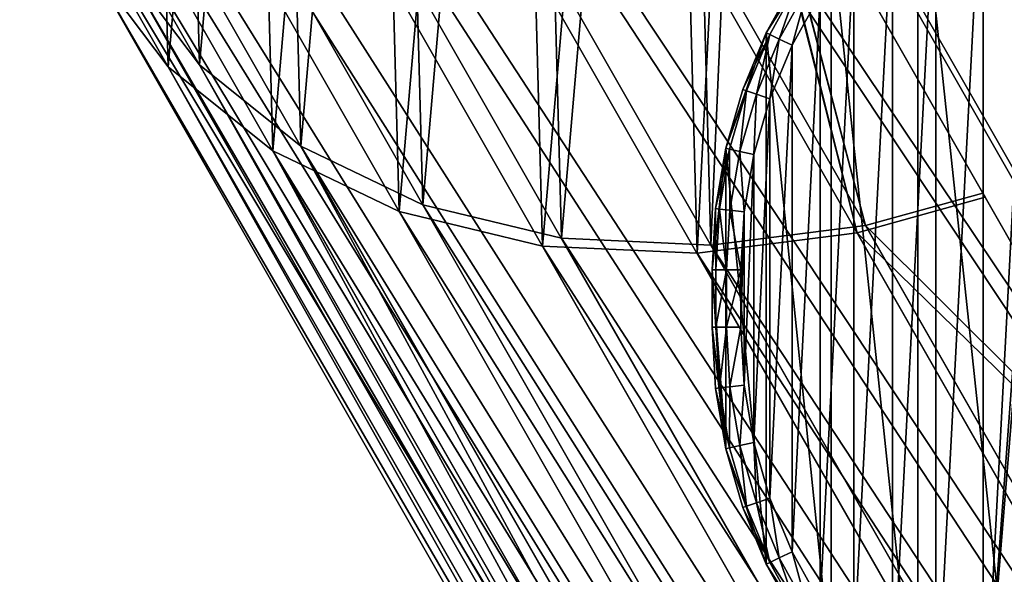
# Model space of a CAD drawing. Header units: millimetres. Extents: x 22 to 177, y -71 to 54.
# Tile 3 of 256: x 22 to 57, y -8 to 12. Entities that reach past the tile are written whole.
import ezdxf

# ---------------------------------------------------------------- set-up
doc = ezdxf.new("R2010")
doc.units = ezdxf.units.MM
doc.header["$LTSCALE"] = 25.4
doc.layers.get('0').update_dxf_attribs({"true_color": 0xff5454})

# ---------------------------------------------------------------- blocks, each defined once
blk = doc.blocks.new('PROFILE-IRIS-LED-20W-9004-9005-9006-9007.STL#2')
at = {"color": 18, "true_color": 0x000000}
mesh = blk.add_polyface(dxfattribs=at)
corners = [(51.602, 4.225, 142.828), (46.986, 22.419, 127.991), (46.035, 3.514, 141.07), (47.55, 20.356, 129.69), (56.051, 5.469, 143.751), (23.15, 17.867, 121.538), (22.894, 27.349, 114.68), (22.475, 22.492, 117.969), (24.391, 32.251, 111.797), (24.893, 13.651, 125.25), (26.909, 37.01, 109.431), (27.638, 10.007, 128.962), (30.35, 41.444, 107.672), (31.278, 7.075, 132.531), (34.583, 45.38, 106.59), (35.674, 4.968, 135.821), (39.444, 48.67, 106.224), (40.656, 3.765, 138.704), (44.748, 51.185, 106.59), (50.29, 52.829, 107.672), (47.433, 24.696, 126.551), (48.824, 26.841, 125.588), (50.946, 28.527, 125.25), (55.856, 53.539, 109.431), (53.476, 29.497, 125.588), (56.03, 29.605, 126.551), (61.235, 53.288, 111.797), (58.218, 28.832, 127.991), (59.708, 27.298, 129.69), (68.208, 12.411, 143.751), (66.217, 52.086, 114.68), (70.613, 49.978, 117.969), (71.541, 15.61, 142.828), (74.253, 47.046, 121.538), (74.982, 20.043, 141.07), (76.998, 43.402, 125.25), (77.5, 24.802, 138.704), (78.741, 39.187, 128.962), (78.997, 29.705, 135.821), (79.416, 34.562, 132.531)]
mesh.append_faces([[corners[k] for k in face] for face in [(3, 0, 4), (5, 6, 7), (37, 38, 39)]], dxfattribs={"vtx0": -1, "color": 18})
mesh.append_faces([[corners[k] for k in face] for face in [(0, 1, 2), (1, 0, 3), (6, 5, 8), (8, 9, 10), (10, 11, 12), (12, 13, 14), (14, 15, 16), (16, 17, 18), (18, 1, 19), (19, 22, 23), (23, 25, 26), (26, 29, 30), (30, 29, 31), (31, 32, 33), (33, 34, 35), (35, 36, 37)]], dxfattribs={"vtx0": -1, "vtx1": -1, "color": 18})
mesh.append_faces([[corners[k] for k in face] for face in [(18, 2, 1)]], dxfattribs={"vtx0": -1, "vtx1": -1, "vtx2": -1, "color": 18})
mesh.append_faces([[corners[k] for k in face] for face in [(8, 5, 9), (10, 9, 11), (12, 11, 13), (14, 13, 15), (16, 15, 17), (18, 17, 2), (19, 1, 20), (19, 20, 21), (19, 21, 22), (23, 22, 24), (23, 24, 25), (26, 25, 27), (26, 27, 28), (26, 28, 29), (31, 29, 32), (33, 32, 34), (35, 34, 36), (37, 36, 38)]], dxfattribs={"vtx0": -1, "vtx2": -1, "color": 18})
mesh = blk.add_polyface(dxfattribs=at)
corners = [(50.29, 52.829, 107.672), (98.31, -20.811, 5.053), (92.743, -21.522, 3.295), (55.856, 53.539, 109.431)]
mesh.append_faces([[corners[k] for k in face] for face in [(0, 1, 2), (1, 0, 3)]], dxfattribs={"vtx0": -1, "color": 18})
mesh = blk.add_polyface(dxfattribs=at)
corners = [(55.856, 53.539, 109.431), (103.688, -21.062, 7.419), (98.31, -20.811, 5.053), (61.235, 53.288, 111.797)]
mesh.append_faces([[corners[k] for k in face] for face in [(0, 1, 2), (1, 0, 3)]], dxfattribs={"vtx0": -1, "color": 18})
mesh = blk.add_polyface(dxfattribs=at)
corners = [(44.748, 51.185, 106.59), (92.743, -21.522, 3.295), (87.201, -23.166, 2.212), (50.29, 52.829, 107.672)]
mesh.append_faces([[corners[k] for k in face] for face in [(0, 1, 2), (1, 0, 3)]], dxfattribs={"vtx0": -1, "color": 18})
mesh = blk.add_polyface(dxfattribs=at)
corners = [(24.144, 26.837, 114.259), (24.391, 17.671, 120.889), (23.739, 22.142, 117.439), (25.591, 31.576, 111.472), (26.076, 13.596, 124.477), (28.024, 36.177, 109.185), (28.729, 10.074, 128.065), (31.351, 40.462, 107.485), (32.248, 7.24, 131.515), (35.443, 44.268, 106.439), (36.497, 5.202, 134.695), (40.142, 47.447, 106.085), (41.314, 4.04, 137.482), (45.269, 49.879, 106.439), (46.513, 3.797, 139.769), (47.301, 21.868, 127.218), (50.626, 51.468, 107.485), (47.748, 24.145, 125.777), (49.138, 26.29, 124.815), (51.26, 27.976, 124.477), (56.007, 52.155, 109.185), (53.791, 28.947, 124.815), (56.344, 29.054, 125.777), (61.206, 51.912, 111.472), (58.533, 28.281, 127.218), (60.023, 26.747, 128.917), (68.128, 12.552, 142.325), (66.023, 50.75, 114.259), (70.272, 48.713, 117.439), (71.169, 15.49, 141.469), (73.791, 45.878, 120.889), (74.496, 19.775, 139.769), (76.444, 42.356, 124.477), (76.929, 24.376, 137.482), (78.129, 38.281, 128.065), (78.376, 29.115, 134.695), (78.781, 33.81, 131.515), (51.894, 4.484, 141.469), (47.865, 19.805, 128.917), (55.97, 5.61, 142.325)]
mesh.append_faces([[corners[k] for k in face] for face in [(0, 1, 2), (35, 34, 36), (37, 38, 39)]], dxfattribs={"vtx0": -1, "color": 18})
mesh.append_faces([[corners[k] for k in face] for face in [(1, 3, 4), (4, 5, 6), (6, 7, 8), (8, 9, 10), (10, 11, 12), (12, 13, 14), (15, 16, 17), (17, 16, 18), (18, 16, 19), (19, 20, 21), (21, 20, 22), (22, 23, 24), (24, 23, 25), (25, 23, 26), (26, 28, 29), (29, 30, 31), (31, 32, 33), (33, 34, 35)]], dxfattribs={"vtx0": -1, "vtx1": -1, "color": 18})
mesh.append_faces([[corners[k] for k in face] for face in [(14, 13, 15)]], dxfattribs={"vtx0": -1, "vtx1": -1, "vtx2": -1, "color": 18})
mesh.append_faces([[corners[k] for k in face] for face in [(1, 0, 3), (4, 3, 5), (6, 5, 7), (8, 7, 9), (10, 9, 11), (12, 11, 13), (15, 13, 16), (19, 16, 20), (22, 20, 23), (26, 23, 27), (26, 27, 28), (29, 28, 30), (31, 30, 32), (33, 32, 34), (15, 37, 14), (37, 15, 38)]], dxfattribs={"vtx0": -1, "vtx2": -1, "color": 18})
mesh = blk.add_polyface(dxfattribs=at)
corners = [(94.271, -14.858, 15.109), (50.626, 51.468, 107.485), (88.889, -15.544, 13.41), (56.007, 52.155, 109.185)]
mesh.append_faces([[corners[k] for k in face] for face in [(0, 1, 2), (1, 0, 3)]], dxfattribs={"vtx0": -1, "color": 18})
mesh = blk.add_polyface(dxfattribs=at)
corners = [(99.47, -15.1, 17.396), (56.007, 52.155, 109.185), (94.271, -14.858, 15.109), (61.206, 51.912, 111.472)]
mesh.append_faces([[corners[k] for k in face] for face in [(0, 1, 2), (1, 0, 3)]], dxfattribs={"vtx0": -1, "color": 18})
mesh = blk.add_polyface(dxfattribs=at)
corners = [(88.889, -15.544, 13.41), (45.269, 49.879, 106.439), (83.532, -17.134, 12.363), (50.626, 51.468, 107.485)]
mesh.append_faces([[corners[k] for k in face] for face in [(0, 1, 2), (1, 0, 3)]], dxfattribs={"vtx0": -1, "color": 18})
mesh = blk.add_polyface(dxfattribs=at)
corners = [(39.444, 48.67, 106.224), (87.201, -23.166, 2.212), (81.898, -25.681, 1.847), (44.748, 51.185, 106.59)]
mesh.append_faces([[corners[k] for k in face] for face in [(0, 1, 2), (1, 0, 3)]], dxfattribs={"vtx0": -1, "color": 18})
mesh = blk.add_polyface(dxfattribs=at)
corners = [(83.532, -17.134, 12.363), (40.142, 47.447, 106.085), (78.406, -19.565, 12.01), (45.269, 49.879, 106.439)]
mesh.append_faces([[corners[k] for k in face] for face in [(0, 1, 2), (1, 0, 3)]], dxfattribs={"vtx0": -1, "color": 18})
mesh = blk.add_polyface(dxfattribs=at)
corners = [(39.444, 48.67, 106.224), (77.036, -28.97, 2.212), (34.583, 45.38, 106.59), (81.898, -25.681, 1.847)]
mesh.append_faces([[corners[k] for k in face] for face in [(0, 1, 2), (1, 0, 3)]], dxfattribs={"vtx0": -1, "color": 18})
mesh = blk.add_polyface(dxfattribs=at)
corners = [(73.706, -22.745, 12.363), (40.142, 47.447, 106.085), (35.443, 44.268, 106.439), (78.406, -19.565, 12.01)]
mesh.append_faces([[corners[k] for k in face] for face in [(0, 1, 2), (1, 0, 3)]], dxfattribs={"vtx0": -1, "color": 18})
mesh = blk.add_polyface(dxfattribs=at)
corners = [(30.35, 41.444, 107.672), (77.036, -28.97, 2.212), (72.804, -32.907, 3.295), (34.583, 45.38, 106.59)]
mesh.append_faces([[corners[k] for k in face] for face in [(0, 1, 2), (1, 0, 3)]], dxfattribs={"vtx0": -1, "color": 18})
mesh = blk.add_polyface(dxfattribs=at)
corners = [(73.706, -22.745, 12.363), (31.351, 40.462, 107.485), (69.614, -26.55, 13.41), (35.443, 44.268, 106.439)]
mesh.append_faces([[corners[k] for k in face] for face in [(0, 1, 2), (1, 0, 3)]], dxfattribs={"vtx0": -1, "color": 18})
mesh = blk.add_polyface(dxfattribs=at)
corners = [(26.909, 37.01, 109.431), (72.804, -32.907, 3.295), (69.362, -37.34, 5.053), (30.35, 41.444, 107.672)]
mesh.append_faces([[corners[k] for k in face] for face in [(0, 1, 2), (1, 0, 3)]], dxfattribs={"vtx0": -1, "color": 18})
mesh = blk.add_polyface(dxfattribs=at)
corners = [(69.614, -26.55, 13.41), (28.024, 36.177, 109.185), (66.288, -30.836, 15.109), (31.351, 40.462, 107.485)]
mesh.append_faces([[corners[k] for k in face] for face in [(0, 1, 2), (1, 0, 3)]], dxfattribs={"vtx0": -1, "color": 18})
mesh = blk.add_polyface(dxfattribs=at)
corners = [(24.391, 32.251, 111.797), (69.362, -37.34, 5.053), (66.845, -42.099, 7.419), (26.909, 37.01, 109.431)]
mesh.append_faces([[corners[k] for k in face] for face in [(0, 1, 2), (1, 0, 3)]], dxfattribs={"vtx0": -1, "color": 18})
mesh = blk.add_polyface(dxfattribs=at)
corners = [(66.288, -30.836, 15.109), (25.591, 31.576, 111.472), (63.854, -35.436, 17.396), (28.024, 36.177, 109.185)]
mesh.append_faces([[corners[k] for k in face] for face in [(0, 1, 2), (1, 0, 3)]], dxfattribs={"vtx0": -1, "color": 18})
mesh = blk.add_polyface(dxfattribs=at)
corners = [(22.894, 27.349, 114.68), (66.845, -42.099, 7.419), (65.348, -47.002, 10.302), (24.391, 32.251, 111.797)]
mesh.append_faces([[corners[k] for k in face] for face in [(0, 1, 2), (1, 0, 3)]], dxfattribs={"vtx0": -1, "color": 18})
mesh = blk.add_polyface(dxfattribs=at)
corners = [(63.854, -35.436, 17.396), (24.144, 26.837, 114.259), (62.407, -40.175, 20.183), (25.591, 31.576, 111.472)]
mesh.append_faces([[corners[k] for k in face] for face in [(0, 1, 2), (1, 0, 3)]], dxfattribs={"vtx0": -1, "color": 18})
mesh = blk.add_polyface(dxfattribs=at)
corners = [(22.475, 22.492, 117.969), (65.348, -47.002, 10.302), (64.929, -51.859, 13.592), (22.894, 27.349, 114.68)]
mesh.append_faces([[corners[k] for k in face] for face in [(0, 1, 2), (1, 0, 3)]], dxfattribs={"vtx0": -1, "color": 18})
mesh = blk.add_polyface(dxfattribs=at)
corners = [(62.407, -40.175, 20.183), (23.739, 22.142, 117.439), (62.002, -44.87, 23.363), (24.144, 26.837, 114.259)]
mesh.append_faces([[corners[k] for k in face] for face in [(0, 1, 2), (1, 0, 3)]], dxfattribs={"vtx0": -1, "color": 18})
mesh = blk.add_polyface(dxfattribs=at)
corners = [(23.15, 17.867, 121.538), (64.929, -51.859, 13.592), (65.604, -56.484, 17.161), (22.475, 22.492, 117.969)]
mesh.append_faces([[corners[k] for k in face] for face in [(0, 1, 2), (1, 0, 3)]], dxfattribs={"vtx0": -1, "color": 18})
mesh = blk.add_polyface(dxfattribs=at)
corners = [(62.002, -44.87, 23.363), (24.391, 17.671, 120.889), (62.655, -49.341, 26.813), (23.739, 22.142, 117.439)]
mesh.append_faces([[corners[k] for k in face] for face in [(0, 1, 2), (1, 0, 3)]], dxfattribs={"vtx0": -1, "color": 18})
mesh = blk.add_polyface(dxfattribs=at)
corners = [(47.031, -3.286, 201.505), (46.554, 2.942, 201.505), (46.554, 0.942, 201.505), (47.031, 7.17, 201.505), (48.436, -7.302, 201.505), (48.436, 11.186, 201.505), (50.7, -10.905, 201.505), (50.7, 14.788, 201.505), (53.708, -13.913, 201.505), (53.708, 17.797, 201.505), (57.311, -16.177, 201.505), (57.311, 20.06, 201.505), (58.32, 3.612, 201.505), (58.567, 0.954, 201.505), (61.326, -17.582, 201.505), (59.757, -1.436, 201.505), (61.73, -3.235, 201.505), (65.554, -18.058, 201.505), (64.219, -4.2, 201.505), (65.554, -4.323, 201.505), (176.554, -18.058, 201.505), (66.889, -4.2, 201.505), (69.379, -3.235, 201.505), (71.352, -1.436, 201.505), (72.542, 0.954, 201.505), (72.788, 3.612, 201.505), (61.326, 21.465, 201.505), (59.051, 6.18, 201.505), (60.66, 8.311, 201.505), (62.93, 9.716, 201.505), (65.554, 21.942, 201.505), (65.554, 10.207, 201.505), (68.179, 9.716, 201.505), (176.554, 21.942, 201.505), (70.449, 8.311, 201.505), (72.058, 6.18, 201.505)]
mesh.append_faces([[corners[k] for k in face] for face in [(0, 1, 2)]], dxfattribs={"vtx0": -1, "color": 18})
mesh.append_faces([[corners[k] for k in face] for face in [(1, 0, 3), (3, 4, 5), (5, 6, 7), (7, 8, 9), (9, 10, 11), (12, 10, 13), (13, 14, 15), (15, 14, 16), (16, 17, 18), (18, 17, 19), (19, 20, 21), (21, 20, 22), (22, 20, 23), (23, 20, 24), (24, 20, 25), (26, 29, 30), (30, 32, 33), (33, 25, 20)]], dxfattribs={"vtx0": -1, "vtx1": -1, "color": 18})
mesh.append_faces([[corners[k] for k in face] for face in [(11, 10, 12)]], dxfattribs={"vtx0": -1, "vtx1": -1, "vtx2": -1, "color": 18})
mesh.append_faces([[corners[k] for k in face] for face in [(3, 0, 4), (5, 4, 6), (7, 6, 8), (9, 8, 10), (13, 10, 14), (16, 14, 17), (19, 17, 20), (12, 26, 11), (26, 12, 27), (26, 27, 28), (26, 28, 29), (30, 29, 31), (30, 31, 32), (33, 32, 34), (33, 34, 35), (33, 35, 25)]], dxfattribs={"vtx0": -1, "vtx2": -1, "color": 18})
mesh = blk.add_polyface(dxfattribs=at)
corners = [(47.668, 4.957, 171.505), (47.554, 0.942, 171.505), (47.554, 2.942, 171.505), (47.668, -1.074, 171.505), (48.006, 6.947, 171.505), (48.006, -3.064, 171.505), (48.564, 8.887, 171.505), (48.564, -5.003, 171.505), (49.337, 10.752, 171.505), (49.337, -6.868, 171.505), (50.313, 12.518, 171.505), (50.313, -8.635, 171.505), (51.481, 14.165, 171.505), (51.481, -10.281, 171.505), (52.826, 15.67, 171.505), (52.826, -11.786, 171.505), (54.332, 17.015, 171.505), (54.332, -13.131, 171.505), (55.978, 18.183, 171.505), (55.978, -14.299, 171.505), (57.744, 19.159, 171.505), (57.325, 3.704, 171.505), (57.605, 5.204, 171.505), (58.156, 6.626, 171.505), (59.609, 19.932, 171.505), (58.959, 7.923, 171.505), (59.986, 9.05, 171.505), (61.549, 20.491, 171.505), (61.203, 9.969, 171.505), (62.569, 10.649, 171.505), (63.539, 20.829, 171.505), (64.036, 11.066, 171.505), (65.554, 20.942, 171.505), (65.554, 11.207, 171.505), (175.554, 20.942, 171.505), (67.073, 11.066, 171.505), (68.54, 10.649, 171.505), (69.905, 9.969, 171.505), (71.123, 9.05, 171.505), (72.15, 7.923, 171.505), (72.953, 6.626, 171.505), (73.504, 5.204, 171.505), (73.784, 3.704, 171.505), (73.784, 2.179, 171.505), (57.325, 2.179, 171.505), (57.744, -15.276, 171.505), (57.605, 0.68, 171.505), (58.156, -0.742, 171.505), (59.609, -16.048, 171.505), (58.959, -2.039, 171.505), (59.986, -3.166, 171.505), (61.549, -16.607, 171.505), (61.203, -4.085, 171.505), (62.569, -4.765, 171.505), (63.539, -16.945, 171.505), (64.036, -5.183, 171.505), (65.554, -17.058, 171.505), (65.554, -5.323, 171.505), (67.073, -5.183, 171.505), (175.554, -17.058, 171.505), (68.54, -4.765, 171.505), (69.905, -4.085, 171.505), (71.123, -3.166, 171.505), (72.15, -2.039, 171.505), (72.953, -0.742, 171.505), (73.504, 0.68, 171.505)]
mesh.append_faces([[corners[k] for k in face] for face in [(0, 1, 2)]], dxfattribs={"vtx0": -1, "color": 18})
mesh.append_faces([[corners[k] for k in face] for face in [(1, 0, 3), (3, 4, 5), (5, 6, 7), (7, 8, 9), (9, 10, 11), (11, 12, 13), (13, 14, 15), (15, 16, 17), (17, 18, 19), (21, 20, 22), (22, 20, 23), (23, 24, 25), (25, 24, 26), (26, 27, 28), (28, 27, 29), (29, 30, 31), (31, 32, 33), (33, 34, 35), (35, 34, 36), (36, 34, 37), (37, 34, 38), (38, 34, 39), (39, 34, 40), (40, 34, 41), (41, 34, 42), (42, 34, 43), (19, 44, 45), (44, 19, 21), (45, 47, 48), (48, 50, 51), (51, 53, 54), (54, 55, 56), (56, 58, 59), (59, 43, 34)]], dxfattribs={"vtx0": -1, "vtx1": -1, "color": 18})
mesh.append_faces([[corners[k] for k in face] for face in [(19, 20, 21)]], dxfattribs={"vtx0": -1, "vtx1": -1, "vtx2": -1, "color": 18})
mesh.append_faces([[corners[k] for k in face] for face in [(3, 0, 4), (5, 4, 6), (7, 6, 8), (9, 8, 10), (11, 10, 12), (13, 12, 14), (15, 14, 16), (17, 16, 18), (19, 18, 20), (23, 20, 24), (26, 24, 27), (29, 27, 30), (31, 30, 32), (33, 32, 34), (45, 44, 46), (45, 46, 47), (48, 47, 49), (48, 49, 50), (51, 50, 52), (51, 52, 53), (54, 53, 55), (56, 55, 57), (56, 57, 58), (59, 58, 60), (59, 60, 61), (59, 61, 62), (59, 62, 63), (59, 63, 64), (59, 64, 65), (59, 65, 43)]], dxfattribs={"vtx0": -1, "vtx2": -1, "color": 18})
mesh = blk.add_polyface(dxfattribs=at)
corners = [(62.86, -6.456, 125.387), (56.051, 5.469, 143.751), (63.254, -7.147, 126.04), (55.97, 5.61, 142.325), (47.55, 20.356, 129.69), (47.865, 19.805, 128.917)]
mesh.append_faces([[corners[k] for k in face] for face in [(0, 1, 2), (4, 3, 5)]], dxfattribs={"vtx0": -1, "color": 18})
mesh.append_faces([[corners[k] for k in face] for face in [(1, 3, 4)]], dxfattribs={"vtx0": -1, "vtx1": -1, "color": 18})
mesh.append_faces([[corners[k] for k in face] for face in [(1, 0, 3)]], dxfattribs={"vtx0": -1, "vtx2": -1, "color": 18})
mesh = blk.add_polyface(dxfattribs=at)
corners = [(24.893, 13.651, 125.25), (65.604, -56.484, 17.161), (67.347, -60.699, 20.873), (23.15, 17.867, 121.538)]
mesh.append_faces([[corners[k] for k in face] for face in [(0, 1, 2), (1, 0, 3)]], dxfattribs={"vtx0": -1, "color": 18})
mesh = blk.add_polyface(dxfattribs=at)
corners = [(62.655, -49.341, 26.813), (26.076, 13.596, 124.477), (64.34, -53.416, 30.401), (24.391, 17.671, 120.889)]
mesh.append_faces([[corners[k] for k in face] for face in [(0, 1, 2), (1, 0, 3)]], dxfattribs={"vtx0": -1, "color": 18})
mesh = blk.add_polyface(dxfattribs=at)
corners = [(50.7, 14.788, 201.505), (49.467, 13.05, 172.505), (48.436, 11.186, 201.505)]
mesh.append_faces([[corners[k] for k in face] for face in [(0, 1, 2)]], dxfattribs={"color": 18})
mesh = blk.add_polyface(dxfattribs=at)
corners = [(27.638, 10.007, 128.962), (67.347, -60.699, 20.873), (70.091, -64.343, 24.585), (24.893, 13.651, 125.25)]
mesh.append_faces([[corners[k] for k in face] for face in [(0, 1, 2), (1, 0, 3)]], dxfattribs={"vtx0": -1, "color": 18})
mesh = blk.add_polyface(dxfattribs=at)
corners = [(64.34, -53.416, 30.401), (28.729, 10.074, 128.065), (66.993, -56.938, 33.99), (26.076, 13.596, 124.477)]
mesh.append_faces([[corners[k] for k in face] for face in [(0, 1, 2), (1, 0, 3)]], dxfattribs={"vtx0": -1, "color": 18})
mesh = blk.add_polyface(dxfattribs=at)
corners = [(49.467, 13.05, 172.505), (48.436, 11.186, 172.505), (48.436, 11.186, 201.505)]
mesh.append_faces([[corners[k] for k in face] for face in [(0, 1, 2)]], dxfattribs={"color": 18})
mesh = blk.add_polyface(dxfattribs=at)
corners = [(48.436, 11.186, 172.505), (49.58, 12.979, 172.005), (48.557, 11.127, 172.005), (49.467, 13.05, 172.505)]
mesh.append_faces([[corners[k] for k in face] for face in [(0, 1, 2), (1, 0, 3)]], dxfattribs={"vtx0": -1, "color": 18})
mesh = blk.add_polyface(dxfattribs=at)
corners = [(49.58, 12.979, 172.005), (48.886, 10.969, 171.639), (48.557, 11.127, 172.005), (49.89, 12.784, 171.639)]
mesh.append_faces([[corners[k] for k in face] for face in [(0, 1, 2), (1, 0, 3)]], dxfattribs={"vtx0": -1, "color": 18})
mesh = blk.add_polyface(dxfattribs=at)
corners = [(49.89, 12.784, 171.639), (49.337, 10.752, 171.505), (48.886, 10.969, 171.639), (50.313, 12.518, 171.505)]
mesh.append_faces([[corners[k] for k in face] for face in [(0, 1, 2), (1, 0, 3)]], dxfattribs={"vtx0": -1, "color": 18})
mesh = blk.add_polyface(dxfattribs=at)
corners = [(48.436, 11.186, 201.505), (47.621, 9.217, 172.505), (47.031, 7.17, 201.505)]
mesh.append_faces([[corners[k] for k in face] for face in [(0, 1, 2)]], dxfattribs={"color": 18})
mesh = blk.add_polyface(dxfattribs=at)
corners = [(48.436, 11.186, 172.505), (47.621, 9.217, 172.505), (48.436, 11.186, 201.505)]
mesh.append_faces([[corners[k] for k in face] for face in [(0, 1, 2)]], dxfattribs={"color": 18})
mesh = blk.add_polyface(dxfattribs=at)
corners = [(47.621, 9.217, 172.505), (48.557, 11.127, 172.005), (47.747, 9.173, 172.005), (48.436, 11.186, 172.505)]
mesh.append_faces([[corners[k] for k in face] for face in [(0, 1, 2), (1, 0, 3)]], dxfattribs={"vtx0": -1, "color": 18})
mesh = blk.add_polyface(dxfattribs=at)
corners = [(48.557, 11.127, 172.005), (48.093, 9.052, 171.639), (47.747, 9.173, 172.005), (48.886, 10.969, 171.639)]
mesh.append_faces([[corners[k] for k in face] for face in [(0, 1, 2), (1, 0, 3)]], dxfattribs={"vtx0": -1, "color": 18})
mesh = blk.add_polyface(dxfattribs=at)
corners = [(48.886, 10.969, 171.639), (48.564, 8.887, 171.505), (48.093, 9.052, 171.639), (49.337, 10.752, 171.505)]
mesh.append_faces([[corners[k] for k in face] for face in [(0, 1, 2), (1, 0, 3)]], dxfattribs={"vtx0": -1, "color": 18})
mesh = blk.add_polyface(dxfattribs=at)
corners = [(31.278, 7.075, 132.531), (70.091, -64.343, 24.585), (73.731, -67.275, 28.154), (27.638, 10.007, 128.962)]
mesh.append_faces([[corners[k] for k in face] for face in [(0, 1, 2), (1, 0, 3)]], dxfattribs={"vtx0": -1, "color": 18})
mesh = blk.add_polyface(dxfattribs=at)
corners = [(66.993, -56.938, 33.99), (32.248, 7.24, 131.515), (70.511, -59.773, 37.44), (28.729, 10.074, 128.065)]
mesh.append_faces([[corners[k] for k in face] for face in [(0, 1, 2), (1, 0, 3)]], dxfattribs={"vtx0": -1, "color": 18})
mesh = blk.add_polyface(dxfattribs=at)
corners = [(47.621, 9.217, 172.505), (47.031, 7.17, 172.505), (47.031, 7.17, 201.505)]
mesh.append_faces([[corners[k] for k in face] for face in [(0, 1, 2)]], dxfattribs={"color": 18})
mesh = blk.add_polyface(dxfattribs=at)
corners = [(47.031, 7.17, 172.505), (47.747, 9.173, 172.005), (47.161, 7.14, 172.005), (47.621, 9.217, 172.505)]
mesh.append_faces([[corners[k] for k in face] for face in [(0, 1, 2), (1, 0, 3)]], dxfattribs={"vtx0": -1, "color": 18})
mesh = blk.add_polyface(dxfattribs=at)
corners = [(47.747, 9.173, 172.005), (47.518, 7.058, 171.639), (47.161, 7.14, 172.005), (48.093, 9.052, 171.639)]
mesh.append_faces([[corners[k] for k in face] for face in [(0, 1, 2), (1, 0, 3)]], dxfattribs={"vtx0": -1, "color": 18})
mesh = blk.add_polyface(dxfattribs=at)
corners = [(48.093, 9.052, 171.639), (48.006, 6.947, 171.505), (47.518, 7.058, 171.639), (48.564, 8.887, 171.505)]
mesh.append_faces([[corners[k] for k in face] for face in [(0, 1, 2), (1, 0, 3)]], dxfattribs={"vtx0": -1, "color": 18})
mesh = blk.add_polyface(dxfattribs=at)
corners = [(32.248, 7.24, 131.515), (74.761, -61.81, 40.619), (70.511, -59.773, 37.44), (36.497, 5.202, 134.695)]
mesh.append_faces([[corners[k] for k in face] for face in [(0, 1, 2), (1, 0, 3)]], dxfattribs={"vtx0": -1, "color": 18})
mesh = blk.add_polyface(dxfattribs=at)
corners = [(78.127, -69.383, 31.443), (31.278, 7.075, 132.531), (73.731, -67.275, 28.154), (35.674, 4.968, 135.821)]
mesh.append_faces([[corners[k] for k in face] for face in [(0, 1, 2), (1, 0, 3)]], dxfattribs={"vtx0": -1, "color": 18})
mesh = blk.add_polyface(dxfattribs=at)
corners = [(47.031, 7.17, 201.505), (46.674, 5.069, 172.505), (46.554, 2.942, 201.505)]
mesh.append_faces([[corners[k] for k in face] for face in [(0, 1, 2)]], dxfattribs={"color": 18})
mesh = blk.add_polyface(dxfattribs=at)
corners = [(47.031, 7.17, 172.505), (46.674, 5.069, 172.505), (47.031, 7.17, 201.505)]
mesh.append_faces([[corners[k] for k in face] for face in [(0, 1, 2)]], dxfattribs={"color": 18})
mesh = blk.add_polyface(dxfattribs=at)
corners = [(46.674, 5.069, 172.505), (47.161, 7.14, 172.005), (46.807, 5.054, 172.005), (47.031, 7.17, 172.505)]
mesh.append_faces([[corners[k] for k in face] for face in [(0, 1, 2), (1, 0, 3)]], dxfattribs={"vtx0": -1, "color": 18})
mesh = blk.add_polyface(dxfattribs=at)
corners = [(47.161, 7.14, 172.005), (47.171, 5.013, 171.639), (46.807, 5.054, 172.005), (47.518, 7.058, 171.639)]
mesh.append_faces([[corners[k] for k in face] for face in [(0, 1, 2), (1, 0, 3)]], dxfattribs={"vtx0": -1, "color": 18})
mesh = blk.add_polyface(dxfattribs=at)
corners = [(47.518, 7.058, 171.639), (47.668, 4.957, 171.505), (47.171, 5.013, 171.639), (48.006, 6.947, 171.505)]
mesh.append_faces([[corners[k] for k in face] for face in [(0, 1, 2), (1, 0, 3)]], dxfattribs={"vtx0": -1, "color": 18})
mesh = blk.add_polyface(dxfattribs=at)
corners = [(51.894, 4.484, 141.469), (62.86, -6.456, 125.387), (90.158, -62.528, 47.393), (55.97, 5.61, 142.325)]
mesh.append_faces([[corners[k] for k in face] for face in [(0, 1, 2), (1, 0, 3)]], dxfattribs={"vtx0": -1, "color": 18})
mesh = blk.add_polyface(dxfattribs=at)
corners = [(36.497, 5.202, 134.695), (79.577, -62.973, 43.407), (74.761, -61.81, 40.619), (41.314, 4.04, 137.482)]
mesh.append_faces([[corners[k] for k in face] for face in [(0, 1, 2), (1, 0, 3)]], dxfattribs={"vtx0": -1, "color": 18})
mesh = blk.add_polyface(dxfattribs=at)
corners = [(63.254, -7.147, 126.04), (51.602, 4.225, 142.828), (94.055, -70.126, 38.451), (56.051, 5.469, 143.751)]
mesh.append_faces([[corners[k] for k in face] for face in [(0, 1, 2), (1, 0, 3)]], dxfattribs={"vtx0": -1, "color": 18})
mesh = blk.add_polyface(dxfattribs=at)
corners = [(83.11, -70.586, 34.326), (35.674, 4.968, 135.821), (78.127, -69.383, 31.443), (40.656, 3.765, 138.704)]
mesh.append_faces([[corners[k] for k in face] for face in [(0, 1, 2), (1, 0, 3)]], dxfattribs={"vtx0": -1, "color": 18})
mesh = blk.add_polyface(dxfattribs=at)
corners = [(46.674, 5.069, 172.505), (46.554, 2.942, 172.505), (46.554, 2.942, 201.505)]
mesh.append_faces([[corners[k] for k in face] for face in [(0, 1, 2)]], dxfattribs={"color": 18})
mesh = blk.add_polyface(dxfattribs=at)
corners = [(46.674, 5.069, 172.505), (46.688, 2.942, 172.005), (46.554, 2.942, 172.505), (46.807, 5.054, 172.005)]
mesh.append_faces([[corners[k] for k in face] for face in [(0, 1, 2), (1, 0, 3)]], dxfattribs={"vtx0": -1, "color": 18})
mesh = blk.add_polyface(dxfattribs=at)
corners = [(46.807, 5.054, 172.005), (47.054, 2.942, 171.639), (46.688, 2.942, 172.005), (47.171, 5.013, 171.639)]
mesh.append_faces([[corners[k] for k in face] for face in [(0, 1, 2), (1, 0, 3)]], dxfattribs={"vtx0": -1, "color": 18})
mesh = blk.add_polyface(dxfattribs=at)
corners = [(47.171, 5.013, 171.639), (47.554, 2.942, 171.505), (47.054, 2.942, 171.639), (47.668, 4.957, 171.505)]
mesh.append_faces([[corners[k] for k in face] for face in [(0, 1, 2), (1, 0, 3)]], dxfattribs={"vtx0": -1, "color": 18})
mesh = blk.add_polyface(dxfattribs=at)
corners = [(46.513, 3.797, 139.769), (90.158, -62.528, 47.393), (84.776, -63.215, 45.694), (51.894, 4.484, 141.469)]
mesh.append_faces([[corners[k] for k in face] for face in [(0, 1, 2), (1, 0, 3)]], dxfattribs={"vtx0": -1, "color": 18})
mesh = blk.add_polyface(dxfattribs=at)
corners = [(94.055, -70.126, 38.451), (46.035, 3.514, 141.07), (88.488, -70.836, 36.692), (51.602, 4.225, 142.828)]
mesh.append_faces([[corners[k] for k in face] for face in [(0, 1, 2), (1, 0, 3)]], dxfattribs={"vtx0": -1, "color": 18})
mesh = blk.add_polyface(dxfattribs=at)
corners = [(41.314, 4.04, 137.482), (84.776, -63.215, 45.694), (79.577, -62.973, 43.407), (46.513, 3.797, 139.769)]
mesh.append_faces([[corners[k] for k in face] for face in [(0, 1, 2), (1, 0, 3)]], dxfattribs={"vtx0": -1, "color": 18})
mesh = blk.add_polyface(dxfattribs=at)
corners = [(88.488, -70.836, 36.692), (40.656, 3.765, 138.704), (83.11, -70.586, 34.326), (46.035, 3.514, 141.07)]
mesh.append_faces([[corners[k] for k in face] for face in [(0, 1, 2), (1, 0, 3)]], dxfattribs={"vtx0": -1, "color": 18})
mesh = blk.add_polyface(dxfattribs=at)
corners = [(46.554, 2.942, 201.505), (46.554, 0.942, 172.505), (46.554, 0.942, 201.505), (46.554, 2.942, 172.505)]
mesh.append_faces([[corners[k] for k in face] for face in [(0, 1, 2), (1, 0, 3)]], dxfattribs={"vtx0": -1, "color": 18})
mesh = blk.add_polyface(dxfattribs=at)
corners = [(46.554, 2.942, 172.505), (46.688, 0.942, 172.005), (46.554, 0.942, 172.505), (46.688, 2.942, 172.005)]
mesh.append_faces([[corners[k] for k in face] for face in [(0, 1, 2), (1, 0, 3)]], dxfattribs={"vtx0": -1, "color": 18})
mesh = blk.add_polyface(dxfattribs=at)
corners = [(47.054, 2.942, 171.639), (46.688, 0.942, 172.005), (46.688, 2.942, 172.005), (47.054, 0.942, 171.639)]
mesh.append_faces([[corners[k] for k in face] for face in [(0, 1, 2), (1, 0, 3)]], dxfattribs={"vtx0": -1, "color": 18})
mesh = blk.add_polyface(dxfattribs=at)
corners = [(47.554, 2.942, 171.505), (47.054, 0.942, 171.639), (47.054, 2.942, 171.639), (47.554, 0.942, 171.505)]
mesh.append_faces([[corners[k] for k in face] for face in [(0, 1, 2), (1, 0, 3)]], dxfattribs={"vtx0": -1, "color": 18})
mesh = blk.add_polyface(dxfattribs=at)
corners = [(46.554, 0.942, 172.505), (46.674, -1.186, 172.505), (46.554, 0.942, 201.505)]
mesh.append_faces([[corners[k] for k in face] for face in [(0, 1, 2)]], dxfattribs={"color": 18})
mesh = blk.add_polyface(dxfattribs=at)
corners = [(46.554, 0.942, 201.505), (46.674, -1.186, 172.505), (47.031, -3.286, 201.505)]
mesh.append_faces([[corners[k] for k in face] for face in [(0, 1, 2)]], dxfattribs={"color": 18})
mesh = blk.add_polyface(dxfattribs=at)
corners = [(46.554, 0.942, 172.505), (46.807, -1.171, 172.005), (46.674, -1.186, 172.505), (46.688, 0.942, 172.005)]
mesh.append_faces([[corners[k] for k in face] for face in [(0, 1, 2), (1, 0, 3)]], dxfattribs={"vtx0": -1, "color": 18})
mesh = blk.add_polyface(dxfattribs=at)
corners = [(47.054, 0.942, 171.639), (46.807, -1.171, 172.005), (46.688, 0.942, 172.005), (47.171, -1.13, 171.639)]
mesh.append_faces([[corners[k] for k in face] for face in [(0, 1, 2), (1, 0, 3)]], dxfattribs={"vtx0": -1, "color": 18})
mesh = blk.add_polyface(dxfattribs=at)
corners = [(47.554, 0.942, 171.505), (47.171, -1.13, 171.639), (47.054, 0.942, 171.639), (47.668, -1.074, 171.505)]
mesh.append_faces([[corners[k] for k in face] for face in [(0, 1, 2), (1, 0, 3)]], dxfattribs={"vtx0": -1, "color": 18})
mesh = blk.add_polyface(dxfattribs=at)
corners = [(46.674, -1.186, 172.505), (47.161, -3.256, 172.005), (47.031, -3.286, 172.505), (46.807, -1.171, 172.005)]
mesh.append_faces([[corners[k] for k in face] for face in [(0, 1, 2), (1, 0, 3)]], dxfattribs={"vtx0": -1, "color": 18})
mesh = blk.add_polyface(dxfattribs=at)
corners = [(46.674, -1.186, 172.505), (47.031, -3.286, 172.505), (47.031, -3.286, 201.505)]
mesh.append_faces([[corners[k] for k in face] for face in [(0, 1, 2)]], dxfattribs={"color": 18})
mesh = blk.add_polyface(dxfattribs=at)
corners = [(47.171, -1.13, 171.639), (47.161, -3.256, 172.005), (46.807, -1.171, 172.005), (47.518, -3.175, 171.639)]
mesh.append_faces([[corners[k] for k in face] for face in [(0, 1, 2), (1, 0, 3)]], dxfattribs={"vtx0": -1, "color": 18})
mesh = blk.add_polyface(dxfattribs=at)
corners = [(47.668, -1.074, 171.505), (47.518, -3.175, 171.639), (47.171, -1.13, 171.639), (48.006, -3.064, 171.505)]
mesh.append_faces([[corners[k] for k in face] for face in [(0, 1, 2), (1, 0, 3)]], dxfattribs={"vtx0": -1, "color": 18})
mesh = blk.add_polyface(dxfattribs=at)
corners = [(48.006, -3.064, 171.505), (48.093, -5.168, 171.639), (47.518, -3.175, 171.639), (48.564, -5.003, 171.505)]
mesh.append_faces([[corners[k] for k in face] for face in [(0, 1, 2), (1, 0, 3)]], dxfattribs={"vtx0": -1, "color": 18})
mesh = blk.add_polyface(dxfattribs=at)
corners = [(47.031, -3.286, 172.505), (47.747, -5.289, 172.005), (47.621, -5.333, 172.505), (47.161, -3.256, 172.005)]
mesh.append_faces([[corners[k] for k in face] for face in [(0, 1, 2), (1, 0, 3)]], dxfattribs={"vtx0": -1, "color": 18})
mesh = blk.add_polyface(dxfattribs=at)
corners = [(47.031, -3.286, 172.505), (47.621, -5.333, 172.505), (47.031, -3.286, 201.505)]
mesh.append_faces([[corners[k] for k in face] for face in [(0, 1, 2)]], dxfattribs={"color": 18})
mesh = blk.add_polyface(dxfattribs=at)
corners = [(47.031, -3.286, 201.505), (47.621, -5.333, 172.505), (48.436, -7.302, 201.505)]
mesh.append_faces([[corners[k] for k in face] for face in [(0, 1, 2)]], dxfattribs={"color": 18})
mesh = blk.add_polyface(dxfattribs=at)
corners = [(47.518, -3.175, 171.639), (47.747, -5.289, 172.005), (47.161, -3.256, 172.005), (48.093, -5.168, 171.639)]
mesh.append_faces([[corners[k] for k in face] for face in [(0, 1, 2), (1, 0, 3)]], dxfattribs={"vtx0": -1, "color": 18})
mesh = blk.add_polyface(dxfattribs=at)
corners = [(48.564, -5.003, 171.505), (48.886, -7.085, 171.639), (48.093, -5.168, 171.639), (49.337, -6.868, 171.505)]
mesh.append_faces([[corners[k] for k in face] for face in [(0, 1, 2), (1, 0, 3)]], dxfattribs={"vtx0": -1, "color": 18})
mesh = blk.add_polyface(dxfattribs=at)
corners = [(47.621, -5.333, 172.505), (48.557, -7.244, 172.005), (48.436, -7.302, 172.505), (47.747, -5.289, 172.005)]
mesh.append_faces([[corners[k] for k in face] for face in [(0, 1, 2), (1, 0, 3)]], dxfattribs={"vtx0": -1, "color": 18})
mesh = blk.add_polyface(dxfattribs=at)
corners = [(47.621, -5.333, 172.505), (48.436, -7.302, 172.505), (48.436, -7.302, 201.505)]
mesh.append_faces([[corners[k] for k in face] for face in [(0, 1, 2)]], dxfattribs={"color": 18})
mesh = blk.add_polyface(dxfattribs=at)
corners = [(48.093, -5.168, 171.639), (48.557, -7.244, 172.005), (47.747, -5.289, 172.005), (48.886, -7.085, 171.639)]
mesh.append_faces([[corners[k] for k in face] for face in [(0, 1, 2), (1, 0, 3)]], dxfattribs={"vtx0": -1, "color": 18})
mesh = blk.add_polyface(dxfattribs=at)
corners = [(48.886, -7.085, 171.639), (49.58, -9.096, 172.005), (48.557, -7.244, 172.005), (49.89, -8.901, 171.639)]
mesh.append_faces([[corners[k] for k in face] for face in [(0, 1, 2), (1, 0, 3)]], dxfattribs={"vtx0": -1, "color": 18})
mesh = blk.add_polyface(dxfattribs=at)
corners = [(49.337, -6.868, 171.505), (49.89, -8.901, 171.639), (48.886, -7.085, 171.639), (50.313, -8.635, 171.505)]
mesh.append_faces([[corners[k] for k in face] for face in [(0, 1, 2), (1, 0, 3)]], dxfattribs={"vtx0": -1, "color": 18})
mesh = blk.add_polyface(dxfattribs=at)
corners = [(48.436, -7.302, 172.505), (49.58, -9.096, 172.005), (49.467, -9.167, 172.505), (48.557, -7.244, 172.005)]
mesh.append_faces([[corners[k] for k in face] for face in [(0, 1, 2), (1, 0, 3)]], dxfattribs={"vtx0": -1, "color": 18})
mesh = blk.add_polyface(dxfattribs=at)
corners = [(48.436, -7.302, 172.505), (49.467, -9.167, 172.505), (48.436, -7.302, 201.505)]
mesh.append_faces([[corners[k] for k in face] for face in [(0, 1, 2)]], dxfattribs={"color": 18})
mesh = blk.add_polyface(dxfattribs=at)
corners = [(48.436, -7.302, 201.505), (49.467, -9.167, 172.505), (50.7, -10.905, 201.505)]
mesh.append_faces([[corners[k] for k in face] for face in [(0, 1, 2)]], dxfattribs={"color": 18})

msp = doc.modelspace()

# ---------------------------------------------------------------- block references
at = {"color": 0}
msp.add_blockref('PROFILE-IRIS-LED-20W-9004-9005-9006-9007.STL#2', (0, 0), dxfattribs=at)

doc.saveas('drawing.dxf')
